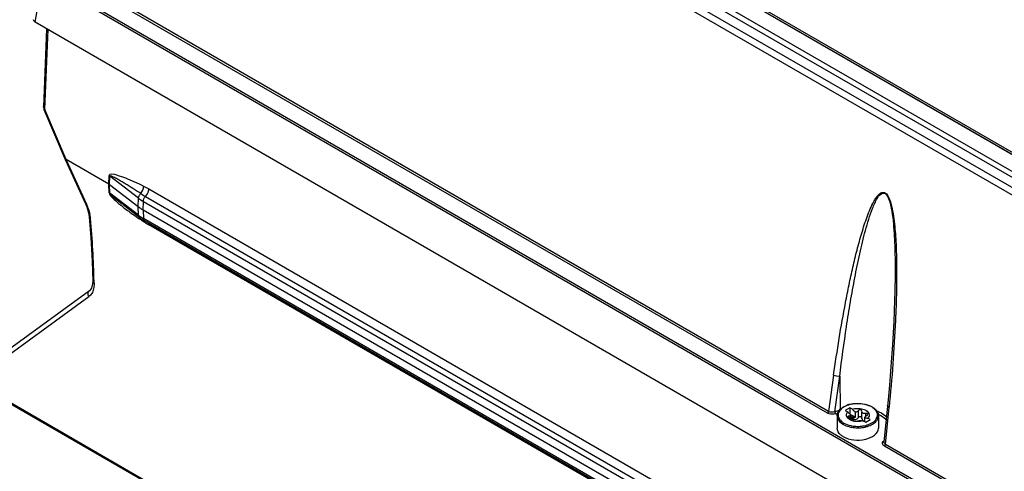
# Model space of a CAD drawing. Header units: inches. Extents: x 0 to 82.7, y 0 to 58.5.
# Tile 53 of 89: x 67.9 to 71.7, y 17.6 to 19.3. Entities that reach past the tile are written whole.
import ezdxf

# ---------------------------------------------------------------- set-up
doc = ezdxf.new("R2010")
doc.units = ezdxf.units.IN
doc.header["$LTSCALE"] = 4.547244
doc.header["$MEASUREMENT"] = 0
doc.layers.get('0').update_dxf_attribs({"linetype": 'CONTINUOUS'})

msp = doc.modelspace()

# ---------------------------------------------------------------- linework, layer by layer
at = {"color": 7, "linetype": 'CONTINUOUS'}
for p, q in [((68.3882, 20.6256), (73.4736, 17.6896)), ((68.3364, 20.5944), (73.418, 17.6606)), ((73.4515, 17.6795), (68.3696, 20.6135)), ((73.4042, 17.6389), (68.3226, 20.5727)), ((67.9841, 19.2795), (68.013, 19.4426)), ((72.1734, 17.0406), (68.013, 19.4426)), ((72.1776, 17.0471), (68.0171, 19.4491)), ((73.3854, 17.804), (70.5658, 19.4318)), ((73.3865, 17.8042), (70.5669, 19.432)), ((73.3886, 17.8108), (70.5769, 19.4342)), ((71.0012, 17.7904), (68.3533, 19.3191)), ((71.0053, 17.7969), (68.3574, 19.3256)), ((72.2225, 16.8325), (67.9841, 19.2795)), ((68.0278, 19.2543), (68.016, 18.9572)), ((68.0217, 18.9471), (68.0337, 19.2508)), ((68.0179, 18.9472), (68.0986, 18.7565)), ((68.0217, 18.9471), (68.0179, 18.9472)), ((68.1023, 18.7564), (68.0217, 18.9471)), ((68.0986, 18.7565), (68.177, 18.5853)), ((68.0986, 18.7565), (68.0986, 18.7565)), ((68.1023, 18.7564), (68.0986, 18.7565)), ((68.1806, 18.5851), (68.1023, 18.7564)), ((68.2652, 18.6623), (68.1023, 18.7564)), ((68.2652, 18.6623), (68.2658, 18.695)), ((68.268, 18.6602), (68.2685, 18.6932)), ((68.3778, 18.6087), (68.2685, 18.6932)), ((68.2659, 18.6301), (68.2652, 18.6623)), ((68.2686, 18.6283), (68.268, 18.6602)), ((68.3772, 18.5756), (68.268, 18.6602)), ((68.4171, 18.6444), (73.0601, 15.9638)), ((68.3779, 18.5438), (68.2686, 18.6283)), ((68.3772, 18.5756), (68.3778, 18.6087)), ((68.3958, 18.5633), (68.3963, 18.5964)), ((68.3963, 18.5964), (73.0393, 15.9158)), ((68.4046, 18.6156), (73.0476, 15.935)), ((68.177, 18.5853), (68.1808, 18.5765)), ((68.177, 18.5853), (68.1806, 18.5851)), ((68.1808, 18.5765), (68.188, 18.5531)), ((68.3817, 18.5354), (68.319, 18.5839)), ((68.3779, 18.5438), (68.3772, 18.5756)), ((68.3958, 18.5633), (68.3965, 18.5315)), ((73.0387, 15.8827), (68.3958, 18.5633)), ((68.188, 18.5531), (68.1904, 18.5377)), ((68.1904, 18.5377), (68.1904, 18.5377)), ((68.1904, 18.5377), (68.1955, 18.5316)), ((73.0394, 15.8509), (68.3965, 18.5315)), ((68.3968, 18.5255), (68.3972, 18.5225)), ((68.3972, 18.5225), (68.3972, 18.5201)), ((73.0435, 15.8423), (68.4005, 18.5228)), ((73.0604, 15.8271), (68.4174, 18.5077)), ((68.1989, 18.2658), (68.1913, 18.2562)), ((68.2031, 18.2825), (68.1989, 18.2658)), ((68.2034, 18.2917), (68.2031, 18.2825)), ((68.2034, 18.2917), (68.2034, 18.2917)), ((68.2034, 18.2917), (68.2086, 18.2845)), ((68.2086, 18.2845), (68.2085, 18.2918)), ((67.8143, 17.9622), (68.1892, 18.2343)), ((68.1913, 18.2562), (67.8164, 17.9841)), ((71.258, 18.256), (71.2579, 18.2559)), ((71.0247, 17.935), (71.0053, 17.7969)), ((71.029, 17.7957), (71.048, 17.9309)), ((71.048, 17.9309), (71.0494, 17.8022)), ((67.8162, 17.8737), (68.5167, 17.4693)), ((68.5203, 17.4616), (67.8199, 17.866)), ((71.0865, 17.811), (71.0691, 17.8009)), ((71.0865, 17.811), (71.0865, 17.7869)), ((71.0962, 17.8054), (71.0865, 17.811)), ((71.2321, 17.8409), (71.2163, 17.6808)), ((71.222, 17.6718), (71.236, 17.813)), ((71.0494, 17.8022), (71.029, 17.7957)), ((71.0319, 17.788), (71.041, 17.7909)), ((71.0381, 17.7802), (71.0381, 17.7336)), ((71.0691, 17.8009), (71.0788, 17.7954)), ((71.0791, 17.7777), (71.079, 17.7771)), ((71.0827, 17.7727), (71.0855, 17.7715)), ((71.0852, 17.7797), (71.083, 17.7794)), ((71.083, 17.7794), (71.083, 17.7726)), ((71.0901, 17.771), (71.0901, 17.784)), ((71.1075, 17.7748), (71.0904, 17.7846)), ((71.0989, 17.7759), (71.0989, 17.7702)), ((71.1075, 17.7748), (71.1075, 17.7941)), ((71.1167, 17.7709), (71.118, 17.7731)), ((71.118, 17.7996), (71.118, 17.7731)), ((71.1326, 17.7971), (71.1326, 17.7974)), ((71.1326, 17.7706), (71.1326, 17.7971)), ((71.1435, 17.758), (71.1435, 17.7733)), ((71.1494, 17.7897), (71.1467, 17.7893)), ((71.1467, 17.7893), (71.1467, 17.7779)), ((71.1545, 17.7854), (71.1546, 17.7864)), ((71.1645, 17.766), (71.1549, 17.7715)), ((71.1956, 17.7802), (71.1956, 17.7336)), ((71.101, 17.763), (71.101, 17.7629)), ((71.1375, 17.7615), (71.1471, 17.7559)), ((71.1409, 17.7613), (71.1435, 17.7617)), ((71.1471, 17.7559), (71.1645, 17.766)), ((71.2161, 17.6855), (71.2137, 17.683)), ((72.233, 17.0792), (71.2179, 17.6653)), ((72.2372, 17.0857), (71.222, 17.6718))]:
    msp.add_line(p, q, dxfattribs=at)
for points in [[(68.016, 18.9572), (68.0161, 18.958), (68.0179, 18.9472)], [(68.2685, 18.6932), (68.2677, 18.6938), (68.2667, 18.6944), (68.2658, 18.695)], [(68.268, 18.6602), (68.2671, 18.6609), (68.2662, 18.6616), (68.2652, 18.6623)], [(68.2686, 18.6283), (68.2677, 18.629), (68.2668, 18.6296), (68.2658, 18.6301)], [(68.1904, 18.5377), (68.1962, 18.4596), (68.201, 18.3689), (68.2034, 18.2917)], [(71.2579, 18.2557), (71.257, 18.2192), (71.2557, 18.1806), (71.2539, 18.1395), (71.2516, 18.0961), (71.2489, 18.0501), (71.2456, 18.0017), (71.2418, 17.9508), (71.2373, 17.8972), (71.2321, 17.8409)]]:
    msp.add_lwpolyline(points, dxfattribs=at)
for centre, radius, start, end in [((68.034, 18.9629), 0.02, 226.0455, 232.1198), ((68.6347, 19.0136), 0.4598, 237.3361, 239.9753), ((68.0072, 18.5055), 0.1908, 18.7795, 24.6478), ((68.0529, 18.5186), 0.1432, 7.8688, 12.2331), ((68.0659, 18.5204), 0.1301, 4.9194, 7.8509), ((64.3353, 18.2027), 3.8742, 1.3179, 4.87), ((69.1946, 19.7397), 1.4572, 235.2898, 235.9806), ((68.4717, 18.665), 0.1532, 232.2855, 234.9932), ((69.3149, 19.9185), 1.6726, 235.9907, 236.3635), ((68.4814, 18.6647), 0.1633, 232.3529, 237.6112), ((68.4823, 18.6804), 0.1719, 235.0395, 240.0546), ((69.7425, 20.5611), 2.4445, 236.3632, 236.6101), ((68.4903, 18.6784), 0.1796, 237.5617, 239.5739), ((68.4933, 18.6835), 0.1855, 239.5654, 240.001), ((68.6194, 18.8587), 0.405, 236.726, 236.9098), ((68.6146, 18.8513), 0.3962, 236.907, 237.8626), ((68.6279, 18.8726), 0.4213, 237.8808, 240.0284), ((71.0982, 17.7513), 0.0726, 119.0987, 122.8381), ((71.1109, 17.7233), 0.1034, 105.4971, 110.5363), ((71.1141, 17.7119), 0.1152, 101.4888, 105.525), ((71.1351, 17.7541), 0.0691, 58.7064, 60.0046), ((71.0805, 17.7731), 0.0443, 138.5824, 141.4183), ((71.0805, 17.7763), 0.0405, 137.1595, 142.7893), ((71.1888, 17.8936), 0.1475, 221.7602, 223.5096), ((71.1861, 17.8911), 0.1439, 223.5141, 224.0961), ((71.183, 17.888), 0.1394, 224.0875, 226.2838), ((71.0911, 17.7874), 0.0169, 250.4615, 255.7261), ((71.1798, 17.8848), 0.1349, 226.2927, 226.8506), ((71.1785, 17.8834), 0.133, 226.8505, 227.4441), ((71.1768, 17.8815), 0.1305, 227.4431, 228.3509), ((71.2055, 17.903), 0.1466, 221.7559, 224.0997), ((71.198, 17.8957), 0.136, 224.0737, 228.3157), ((71.1582, 17.8283), 0.0569, 255.1116, 258.7268), ((71.1571, 17.8232), 0.0517, 258.7197, 262.973), ((71.1659, 17.7561), 0.0291, 121.7612, 125.138), ((71.1565, 17.8183), 0.0468, 262.9655, 267.9593), ((71.1354, 17.6619), 0.1466, 63.4492, 66.7027), ((71.1421, 17.6753), 0.1316, 60.034, 63.4544), ((71.0752, 17.7243), 0.0481, 70.0716, 75.8462), ((71.1154, 17.8236), 0.065, 256.3851, 257.822), ((71.1168, 17.87), 0.1353, 266.836, 276.6502), ((71.1168, 17.8688), 0.1285, 266.8351, 276.6493), ((71.1177, 17.8607), 0.1204, 276.6562, 281.3985), ((71.118, 17.8604), 0.1256, 276.6398, 282.4982), ((71.1195, 17.819), 0.0603, 285.0714, 287.3893), ((71.1201, 17.8495), 0.1089, 281.3675, 287.1785), ((71.1195, 17.8531), 0.1181, 282.5459, 283.3551), ((71.1209, 17.8474), 0.1122, 283.3266, 287.2129), ((71.1228, 17.8402), 0.0993, 287.2363, 289.0421)]:
    msp.add_arc(centre, radius, start, end, dxfattribs=at)
for points, knots in [([(67.9841, 19.2795), (67.9832, 19.28), (67.9802, 19.282), (67.9781, 19.286), (67.9785, 19.2885)], [0, 0, 0, 0, 0.300259, 1, 1, 1, 1]), ([(68.2658, 18.695), (68.2665, 18.7046), (68.3023, 18.6962), (68.3274, 18.6867), (68.3634, 18.6715), (68.3855, 18.6608), (68.3969, 18.6552)], [0, 0, 0, 0, 0.207429, 0.462887, 0.728537, 1, 1, 1, 1]), ([(68.3865, 18.6266), (68.3767, 18.633), (68.3569, 18.6456), (68.3322, 18.661), (68.3123, 18.673), (68.2979, 18.6813), (68.2846, 18.6886), (68.277, 18.6917), (68.2688, 18.6955), (68.2685, 18.6932)], [0, 0, 0, 0, 0.259106, 0.515773, 0.642747, 0.76825, 0.891026, 0.949476, 1, 1, 1, 1]), ([(68.4046, 18.6156), (68.4101, 18.6215), (68.4155, 18.6314), (68.4171, 18.6419), (68.4171, 18.6444)], [0, 0, 0, 0, 0.768565, 1, 1, 1, 1]), ([(68.2659, 18.6301), (68.2667, 18.6227), (68.278, 18.6109), (68.2982, 18.5914), (68.3152, 18.5781), (68.3263, 18.5697)], [0, 0, 0, 0, 0.260133, 0.513743, 1, 1, 1, 1]), ([(68.2686, 18.6283), (68.2689, 18.6253), (68.2743, 18.6212), (68.2819, 18.6135), (68.2925, 18.6049), (68.3049, 18.5948), (68.3132, 18.5884), (68.3173, 18.5851)], [0, 0, 0, 0, 0.140452, 0.267575, 0.515769, 0.759199, 1, 1, 1, 1]), ([(71.0247, 17.935), (71.0314, 17.9814), (71.0452, 18.0738), (71.0653, 18.1884), (71.0833, 18.2789), (71.0978, 18.3457), (71.1137, 18.4115), (71.1313, 18.4759), (71.148, 18.5281), (71.1636, 18.568), (71.1747, 18.5916), (71.185, 18.609), (71.1937, 18.6204), (71.2038, 18.6304), (71.221, 18.6325), (71.2327, 18.6169), (71.2425, 18.5931), (71.2529, 18.5474), (71.2599, 18.4829), (71.2639, 18.4062), (71.265, 18.3307), (71.2645, 18.2807), (71.264, 18.2558)], [0, 0, 0, 0, 0.125563, 0.249815, 0.311352, 0.372404, 0.43285, 0.492486, 0.550908, 0.579407, 0.607108, 0.620497, 0.633417, 0.645646, 0.657795, 0.674099, 0.692261, 0.728175, 0.797937, 0.866141, 0.933404, 1, 1, 1, 1]), ([(71.048, 17.9309), (71.0558, 17.9941), (71.0685, 18.0886), (71.0885, 18.2136), (71.105, 18.3059), (71.1235, 18.3968), (71.1413, 18.471), (71.158, 18.5286), (71.1699, 18.5633), (71.1809, 18.5897), (71.1907, 18.6078), (71.2003, 18.6242), (71.2152, 18.63), (71.2204, 18.6271)], [0, 0, 0, 0, 0.26127, 0.390625, 0.518904, 0.645783, 0.770613, 0.831834, 0.891704, 0.920822, 0.949039, 0.975607, 1, 1, 1, 1]), ([(71.2204, 18.6271), (71.2274, 18.6231), (71.235, 18.6067), (71.2439, 18.576), (71.25, 18.5354), (71.2545, 18.4878), (71.2578, 18.4253), (71.2593, 18.3481), (71.2586, 18.2866), (71.258, 18.256)], [0, 0, 0, 0, 0.063763, 0.130235, 0.259676, 0.38624, 0.510985, 0.757061, 1, 1, 1, 1]), ([(68.1892, 18.2343), (68.1869, 18.2378), (68.1844, 18.246), (68.1883, 18.254), (68.1913, 18.2562)], [0, 0, 0, 0, 0.532447, 1, 1, 1, 1]), ([(71.264, 18.2558), (71.2632, 18.2184), (71.2582, 18.0705), (71.2467, 17.923), (71.236, 17.813)], [0, 0, 0, 0, 0.253144, 1, 1, 1, 1]), ([(71.0695, 17.8169), (71.0676, 17.816), (71.0609, 17.8125), (71.0546, 17.8079), (71.0508, 17.8038)], [0, 0, 0, 0, 0.270396, 1, 1, 1, 1]), ([(71.1037, 17.826), (71.1006, 17.8257), (71.0889, 17.824), (71.0773, 17.8206), (71.0695, 17.8169)], [0, 0, 0, 0, 0.262884, 1, 1, 1, 1]), ([(71.1865, 17.7991), (71.1837, 17.8034), (71.1785, 17.8083), (71.1727, 17.8122), (71.1711, 17.8132)], [0, 0, 0, 0, 0.728387, 1, 1, 1, 1]), ([(71.1717, 17.8142), (71.1741, 17.8128), (71.1826, 17.8072), (71.1899, 17.7993), (71.1929, 17.7926)], [0, 0, 0, 0, 0.274925, 1, 1, 1, 1]), ([(71.236, 17.813), (71.235, 17.8135), (71.2324, 17.8152), (71.2299, 17.8183), (71.2301, 17.8205)], [0, 0, 0, 0, 0.318333, 1, 1, 1, 1]), ([(71.0319, 17.788), (71.0243, 17.7856), (71.013, 17.7853), (71.0033, 17.7892), (71.0012, 17.7904)], [0, 0, 0, 0, 0.767168, 1, 1, 1, 1]), ([(71.0381, 17.7802), (71.0381, 17.7772), (71.0405, 17.7636), (71.052, 17.7534), (71.0611, 17.7481)], [0, 0, 0, 0, 0.22101, 1, 1, 1, 1]), ([(71.0483, 17.8008), (71.0447, 17.7961), (71.0398, 17.7845), (71.0439, 17.7726), (71.0471, 17.7678)], [0, 0, 0, 0, 0.503646, 1, 1, 1, 1]), ([(71.0804, 17.779), (71.0801, 17.7788), (71.0796, 17.7785), (71.0792, 17.778), (71.0791, 17.7777)], [0, 0, 0, 0, 0.535906, 1, 1, 1, 1]), ([(71.083, 17.7794), (71.0826, 17.7794), (71.0817, 17.7794), (71.0808, 17.7791), (71.0804, 17.779)], [0, 0, 0, 0, 0.53534, 1, 1, 1, 1]), ([(71.1326, 17.7975), (71.1326, 17.8003), (71.1265, 17.8058), (71.1197, 17.8023), (71.118, 17.7996)], [0, 0, 0, 0, 0.466342, 1, 1, 1, 1]), ([(71.118, 17.7731), (71.1195, 17.7761), (71.1268, 17.7807), (71.1326, 17.774), (71.1326, 17.7711)], [0, 0, 0, 0, 0.525436, 1, 1, 1, 1]), ([(71.1357, 17.806), (71.1436, 17.8038), (71.1551, 17.7985), (71.1612, 17.7845), (71.1594, 17.778), (71.1578, 17.7754)], [0, 0, 0, 0, 0.570515, 0.787664, 1, 1, 1, 1]), ([(71.1435, 17.7733), (71.1436, 17.7738), (71.1448, 17.7766), (71.1472, 17.7785), (71.1492, 17.7799)], [0, 0, 0, 0, 0.191525, 1, 1, 1, 1]), ([(71.1506, 17.7809), (71.1511, 17.7812), (71.152, 17.7818), (71.1528, 17.7826), (71.1532, 17.783)], [0, 0, 0, 0, 0.512268, 1, 1, 1, 1]), ([(71.1532, 17.783), (71.1535, 17.7834), (71.154, 17.7842), (71.1544, 17.785), (71.1545, 17.7854)], [0, 0, 0, 0, 0.528019, 1, 1, 1, 1]), ([(71.1552, 17.7464), (71.1657, 17.75), (71.1842, 17.7588), (71.1927, 17.7795), (71.1913, 17.7877)], [0, 0, 0, 0, 0.573374, 1, 1, 1, 1]), ([(71.1805, 17.7535), (71.1828, 17.7554), (71.1905, 17.7623), (71.1956, 17.7728), (71.1956, 17.7802)], [0, 0, 0, 0, 0.284103, 1, 1, 1, 1]), ([(71.1946, 17.7869), (71.1981, 17.7853), (71.2105, 17.7787), (71.2219, 17.7698), (71.2285, 17.762)], [0, 0, 0, 0, 0.27295, 1, 1, 1, 1]), ([(71.0611, 17.7015), (71.0577, 17.7035), (71.0466, 17.7109), (71.0381, 17.7241), (71.0381, 17.7336)], [0, 0, 0, 0, 0.295608, 1, 1, 1, 1]), ([(71.0471, 17.7678), (71.0481, 17.7664), (71.0527, 17.7604), (71.0589, 17.7558), (71.0639, 17.7529)], [0, 0, 0, 0, 0.229136, 1, 1, 1, 1]), ([(71.0611, 17.7481), (71.0631, 17.747), (71.0718, 17.7425), (71.0811, 17.7395), (71.0884, 17.7378)], [0, 0, 0, 0, 0.234898, 1, 1, 1, 1]), ([(71.0611, 17.7015), (71.0733, 17.6945), (71.103, 17.6869), (71.1512, 17.6875), (71.1956, 17.7122), (71.1956, 17.7336)], [0, 0, 0, 0, 0.277587, 0.577378, 1, 1, 1, 1]), ([(71.0916, 17.7696), (71.094, 17.7687), (71.0973, 17.7672), (71.101, 17.7644), (71.101, 17.763)], [0, 0, 0, 0, 0.651043, 1, 1, 1, 1]), ([(71.101, 17.7628), (71.101, 17.7607), (71.1085, 17.76), (71.113, 17.7593), (71.1156, 17.7606)], [0, 0, 0, 0, 0.424759, 1, 1, 1, 1]), ([(71.1143, 17.7685), (71.1148, 17.7689), (71.1156, 17.7696), (71.1163, 17.7705), (71.1167, 17.7709)], [0, 0, 0, 0, 0.50176, 1, 1, 1, 1]), ([(71.1156, 17.7606), (71.1162, 17.7609), (71.1196, 17.7623), (71.1232, 17.7629), (71.1261, 17.7632)], [0, 0, 0, 0, 0.18449, 1, 1, 1, 1]), ([(71.1338, 17.7654), (71.1341, 17.7647), (71.1349, 17.7636), (71.136, 17.7626), (71.1367, 17.7623)], [0, 0, 0, 0, 0.505821, 1, 1, 1, 1]), ([(71.2179, 17.6653), (71.2147, 17.6671), (71.2084, 17.6727), (71.2115, 17.6806), (71.2137, 17.683)], [0, 0, 0, 0, 0.53282, 1, 1, 1, 1]), ([(71.2162, 17.6828), (71.216, 17.6829), (71.2154, 17.6832), (71.215, 17.6836), (71.2147, 17.6839)], [0, 0, 0, 0, 0.429629, 1, 1, 1, 1])]:
    msp.add_open_spline(points, degree=3, knots=knots, dxfattribs=at)
for points in [[(68.0201, 18.9485), (68.0178, 18.9507), (68.0159, 18.954), (68.016, 18.9572)], [(68.3865, 18.6266), (68.393, 18.6344), (68.3973, 18.6451), (68.3969, 18.6552)], [(68.3969, 18.6552), (68.4037, 18.6518), (68.4105, 18.6482), (68.4171, 18.6444)], [(68.3778, 18.6087), (68.3779, 18.6153), (68.3817, 18.622), (68.3865, 18.6266)], [(68.3778, 18.6087), (68.3837, 18.6042), (68.3899, 18.6001), (68.3963, 18.5964)], [(68.3963, 18.5964), (68.3964, 18.6033), (68.3999, 18.6104), (68.4046, 18.6156)], [(68.1878, 18.567), (68.1898, 18.5611), (68.1915, 18.555), (68.1929, 18.5489)], [(68.3263, 18.5697), (68.339, 18.5601), (68.3519, 18.5509), (68.3649, 18.5419)], [(68.3958, 18.5633), (68.3893, 18.567), (68.3831, 18.5711), (68.3772, 18.5756)], [(68.3779, 18.5438), (68.378, 18.5408), (68.3792, 18.5373), (68.3817, 18.5354)], [(68.3965, 18.5315), (68.3965, 18.5283), (68.3978, 18.5244), (68.4005, 18.5228)], [(68.4163, 18.5141), (68.417, 18.512), (68.4174, 18.5098), (68.4174, 18.5077)], [(68.2067, 18.2634), (68.2054, 18.2575), (68.2033, 18.2516), (68.2001, 18.2464)], [(68.2086, 18.2845), (68.2088, 18.2774), (68.2082, 18.2703), (68.2067, 18.2634)], [(68.2001, 18.2464), (68.1973, 18.2417), (68.1936, 18.2375), (68.1892, 18.2343)], [(71.048, 17.9309), (71.0403, 17.9295), (71.0315, 17.9309), (71.0247, 17.935)], [(71.0472, 17.8024), (71.0506, 17.8063), (71.0546, 17.8095), (71.0589, 17.8123)], [(71.0629, 17.8148), (71.0667, 17.8168), (71.0706, 17.8186), (71.0746, 17.8201)], [(71.0912, 17.8248), (71.1104, 17.8287), (71.1311, 17.8282), (71.15, 17.823)], [(71.0962, 17.8054), (71.1087, 17.8094), (71.123, 17.8095), (71.1357, 17.806)], [(71.1452, 17.8234), (71.1317, 17.8266), (71.1175, 17.8274), (71.1037, 17.826)], [(71.1593, 17.819), (71.1547, 17.8208), (71.15, 17.8223), (71.1452, 17.8234)], [(71.15, 17.823), (71.1576, 17.821), (71.1649, 17.8181), (71.1717, 17.8142)], [(71.1697, 17.814), (71.1664, 17.8159), (71.1629, 17.8176), (71.1593, 17.819)], [(71.0053, 17.7969), (71.0051, 17.7949), (71.0038, 17.7913), (71.0019, 17.7919)], [(71.029, 17.7957), (71.0216, 17.7929), (71.0122, 17.793), (71.0053, 17.7969)], [(71.029, 17.7957), (71.029, 17.7936), (71.0293, 17.7893), (71.0313, 17.7899)], [(71.0381, 17.7802), (71.0381, 17.7856), (71.0397, 17.791), (71.0423, 17.7957)], [(71.0423, 17.7957), (71.0433, 17.7975), (71.0445, 17.7992), (71.0458, 17.8008)], [(71.0735, 17.7831), (71.0734, 17.7875), (71.0757, 17.7921), (71.0788, 17.7954)], [(71.0781, 17.7722), (71.0755, 17.7752), (71.0736, 17.7791), (71.0735, 17.7831)], [(71.0837, 17.7674), (71.0817, 17.7687), (71.0797, 17.7704), (71.0781, 17.7722)], [(71.079, 17.7771), (71.079, 17.7752), (71.0811, 17.7737), (71.0827, 17.7727)], [(71.0901, 17.784), (71.0897, 17.7819), (71.0873, 17.7801), (71.0852, 17.7797)], [(71.0989, 17.7759), (71.0961, 17.7769), (71.0927, 17.7768), (71.09, 17.7756)], [(71.09, 17.7723), (71.0915, 17.7729), (71.0932, 17.7728), (71.0948, 17.7724)], [(71.0948, 17.7724), (71.0963, 17.772), (71.0977, 17.7712), (71.0989, 17.7702)], [(71.0989, 17.7759), (71.1016, 17.7749), (71.1046, 17.7746), (71.1075, 17.7748)], [(71.118, 17.7996), (71.116, 17.7963), (71.1115, 17.7941), (71.1075, 17.7941)], [(71.1353, 17.791), (71.1336, 17.7925), (71.1326, 17.7949), (71.1326, 17.7971)], [(71.142, 17.7887), (71.1396, 17.7887), (71.1371, 17.7894), (71.1353, 17.791)], [(71.1467, 17.7893), (71.1452, 17.7889), (71.1436, 17.7886), (71.142, 17.7887)], [(71.1546, 17.7864), (71.1546, 17.7884), (71.1515, 17.7898), (71.1494, 17.7897)], [(71.1578, 17.7754), (71.157, 17.774), (71.156, 17.7727), (71.1549, 17.7715)], [(71.1913, 17.7877), (71.1906, 17.7917), (71.1888, 17.7957), (71.1865, 17.7991)], [(71.1929, 17.7926), (71.1946, 17.7887), (71.1956, 17.7845), (71.1956, 17.7802)], [(71.2292, 17.7732), (71.2229, 17.7796), (71.2156, 17.7849), (71.2079, 17.7893)], [(71.0639, 17.7529), (71.0719, 17.7483), (71.0808, 17.7452), (71.0898, 17.7432)], [(71.1001, 17.7604), (71.0943, 17.7618), (71.0886, 17.764), (71.0837, 17.7674)], [(71.0884, 17.7378), (71.0953, 17.7363), (71.1023, 17.7354), (71.1094, 17.735)], [(71.0898, 17.7432), (71.0963, 17.7417), (71.103, 17.7408), (71.1097, 17.7405)], [(71.0989, 17.7702), (71.1018, 17.7677), (71.106, 17.7658), (71.1097, 17.7665)], [(71.1154, 17.7585), (71.1108, 17.7586), (71.1061, 17.7591), (71.1017, 17.76)], [(71.1097, 17.7665), (71.1114, 17.7668), (71.113, 17.7675), (71.1143, 17.7685)], [(71.1351, 17.7608), (71.1287, 17.7591), (71.122, 17.7583), (71.1154, 17.7585)], [(71.1261, 17.7632), (71.1298, 17.7622), (71.1337, 17.7616), (71.1375, 17.7615)], [(71.1326, 17.7705), (71.1326, 17.7688), (71.133, 17.767), (71.1338, 17.7654)], [(71.1367, 17.7623), (71.1379, 17.7615), (71.1394, 17.7613), (71.1409, 17.7613)], [(71.1541, 17.7402), (71.1604, 17.7422), (71.1666, 17.7447), (71.1723, 17.748)], [(71.1723, 17.748), (71.1751, 17.7496), (71.1779, 17.7515), (71.1805, 17.7535)], [(71.222, 17.6718), (71.219, 17.6736), (71.216, 17.6772), (71.2163, 17.6808)], [(71.222, 17.6718), (71.2218, 17.6698), (71.2205, 17.6662), (71.2187, 17.6668)]]:
    msp.add_open_spline(points, degree=3, dxfattribs=at)

doc.saveas('drawing.dxf')
